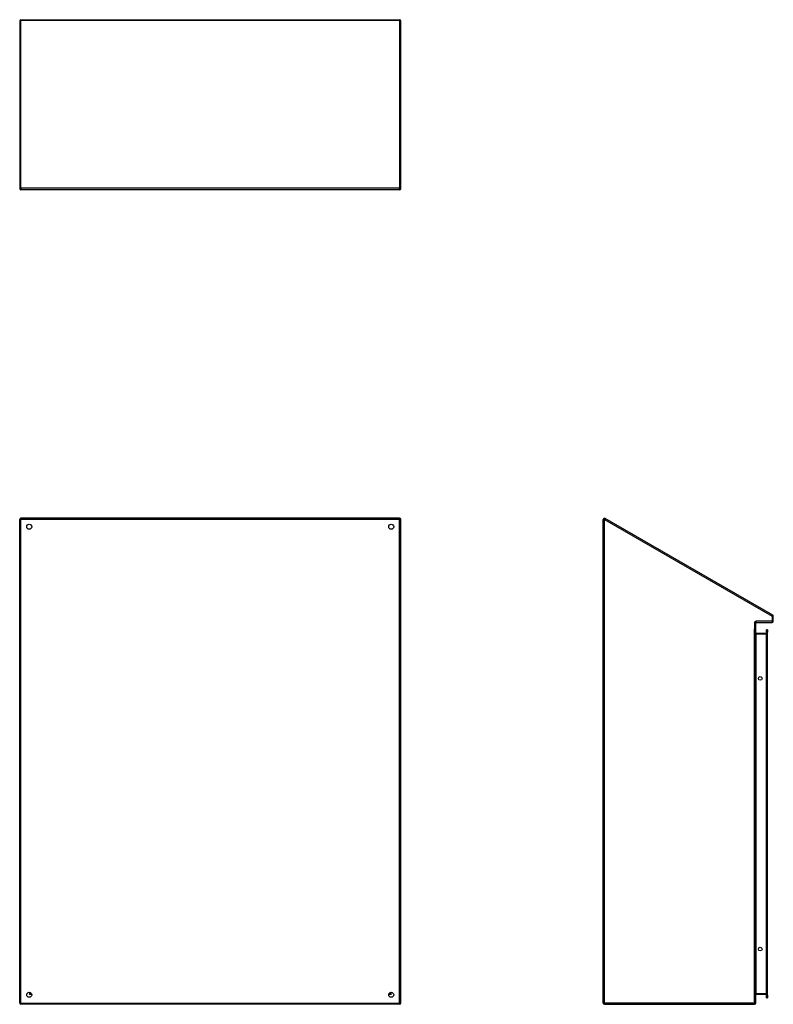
# Model space of a CAD drawing. Header units: inches. Extents: x 16 to 202, y 11 to 132.
# Tile 2 of 56: x 16 to 75, y 54 to 132. Entities that reach past the tile are written whole.
import ezdxf

# ---------------------------------------------------------------- set-up
doc = ezdxf.new("R2010")
doc.units = ezdxf.units.IN
doc.header["$MEASUREMENT"] = 0
doc.layers.add('Visible Edges(ANSI)', color=7, linetype='Continuous', lineweight=25)
doc.layers.add('Visible Tangent Edges(ANSI)', color=7, linetype='Continuous', lineweight=25)

msp = doc.modelspace()

# ---------------------------------------------------------------- linework, layer by layer
at = {"layer": 'Visible Edges(ANSI)'}
for p, q in [((16.124, 131.909), (16.124, 118.722)), ((16.223, 132.008), (46.025, 132.008)), ((46.124, 118.722), (46.124, 131.909)), ((46.025, 118.623), (16.223, 118.623)), ((16.124, 54.592), (16.124, 92.662)), ((46.025, 92.761), (16.223, 92.761)), ((46.124, 54.592), (46.124, 92.662)), ((62.066, 54.592), (62.066, 92.662)), ((75.402, 85.135), (62.215, 92.748)), ((74.066, 54.592), (74.066, 84.516)), ((74.097, 84.547), (75.352, 84.547)), ((75.451, 84.646), (75.451, 85.049)), ((74.915, 83.785), (74.915, 83.982)), ((74.983, 83.982), (74.915, 83.982)), ((74.915, 83.785), (74.915, 55.202)), ((74.983, 83.982), (74.983, 83.785)), ((74.983, 55.202), (74.983, 83.785)), ((74.884, 83.695), (74.097, 83.695)), ((16.99, 55.39), (16.99, 55.4)), ((17.021, 55.359), (17.031, 55.359)), ((45.217, 55.359), (45.227, 55.359)), ((45.258, 55.39), (45.258, 55.4)), ((74.097, 55.291), (74.884, 55.291)), ((74.915, 55.005), (74.915, 55.202)), ((74.983, 55.202), (74.983, 55.005)), ((46.025, 54.493), (16.223, 54.493)), ((62.165, 54.493), (73.967, 54.493)), ((74.915, 55.005), (74.983, 55.005))]:
    msp.add_line(p, q, dxfattribs=at)
for centre, radius in [((16.874, 92.091), 0.195), ((45.374, 92.091), 0.195), ((74.422, 80.145), 0.145), ((74.422, 58.842), 0.145), ((16.874, 55.243), 0.195), ((45.374, 55.243), 0.195)]:
    msp.add_circle(centre, radius, dxfattribs=at)
for centre, radius, start, end in [((16.223, 131.909), 0.099, 90, 180), ((46.025, 131.909), 0.099, 0, 90), ((16.223, 118.722), 0.099, 180, 270), ((46.025, 118.722), 0.099, 270, 0), ((16.223, 92.662), 0.099, 90, 180), ((46.025, 92.662), 0.099, 0, 90), ((62.165, 92.662), 0.099, 60, 180), ((74.097, 84.516), 0.031, 90, 180), ((75.352, 84.646), 0.099, 270, 0), ((75.352, 85.049), 0.099, 0, 60), ((74.097, 83.726), 0.031, 180, 270), ((74.884, 83.726), 0.031, 270, 0), ((17.021, 55.39), 0.031, 180, 270), ((45.227, 55.39), 0.031, 270, 0), ((74.097, 55.26), 0.031, 90, 180), ((74.884, 55.26), 0.031, 0, 90), ((16.223, 54.592), 0.099, 180, 270), ((46.025, 54.592), 0.099, 270, 0), ((62.165, 54.592), 0.099, 180, 270), ((73.967, 54.592), 0.099, 270, 0)]:
    msp.add_arc(centre, radius, start, end, dxfattribs=at)
at = {"layer": 'Visible Tangent Edges(ANSI)'}
for p, q in [((16.223, 132.008), (16.223, 131.959)), ((16.223, 118.772), (16.223, 131.959)), ((16.223, 131.959), (46.025, 131.959)), ((46.025, 131.959), (46.025, 132.008)), ((46.025, 131.959), (46.025, 118.772)), ((16.223, 118.772), (46.025, 118.772)), ((16.223, 118.772), (16.223, 118.623)), ((46.025, 118.623), (46.025, 118.772)), ((16.124, 92.662), (16.223, 92.662)), ((16.223, 92.761), (16.223, 92.662)), ((46.025, 92.662), (16.223, 92.662)), ((16.223, 54.592), (16.223, 92.662)), ((46.025, 92.662), (46.025, 92.761)), ((46.025, 92.662), (46.124, 92.662)), ((46.025, 54.592), (46.025, 92.662)), ((62.066, 92.662), (62.165, 92.662)), ((62.215, 92.748), (62.165, 92.662)), ((62.165, 92.662), (75.352, 85.049)), ((62.165, 54.592), (62.165, 92.662)), ((74.066, 84.516), (73.967, 84.516)), ((73.967, 84.516), (73.967, 84.055)), ((75.352, 84.646), (74.097, 84.646)), ((74.097, 84.547), (74.097, 84.646)), ((75.402, 85.135), (75.352, 85.049)), ((75.352, 85.049), (75.451, 85.049)), ((75.352, 85.049), (75.352, 84.646)), ((75.451, 84.646), (75.352, 84.646)), ((75.352, 84.646), (75.352, 84.547)), ((73.967, 54.691), (73.967, 84.055)), ((74.915, 83.785), (74.983, 83.785)), ((74.097, 83.664), (74.097, 83.695)), ((74.097, 83.664), (74.884, 83.664)), ((74.097, 55.322), (74.097, 83.664)), ((74.884, 83.664), (74.884, 83.695)), ((74.915, 83.664), (74.884, 83.664)), ((74.884, 83.664), (74.884, 55.322)), ((16.891, 55.438), (16.891, 55.26)), ((16.891, 55.26), (16.99, 55.39)), ((17.021, 55.359), (16.891, 55.26)), ((17.068, 55.26), (16.891, 55.26)), ((45.357, 55.26), (45.18, 55.26)), ((45.357, 55.26), (45.227, 55.359)), ((45.258, 55.39), (45.357, 55.26)), ((45.357, 55.26), (45.357, 55.438)), ((74.097, 55.291), (74.097, 55.322)), ((74.884, 55.322), (74.097, 55.322)), ((74.884, 55.322), (74.915, 55.322)), ((74.884, 55.291), (74.884, 55.322)), ((74.983, 55.202), (74.915, 55.202)), ((16.223, 54.592), (16.124, 54.592)), ((16.223, 54.592), (16.223, 54.493)), ((16.223, 54.592), (46.025, 54.592)), ((46.124, 54.592), (46.025, 54.592)), ((46.025, 54.493), (46.025, 54.592)), ((62.165, 54.592), (62.066, 54.592)), ((73.967, 54.592), (62.165, 54.592)), ((62.165, 54.493), (62.165, 54.592)), ((73.967, 54.691), (73.967, 54.592)), ((74.066, 54.592), (73.967, 54.592)), ((73.967, 54.592), (73.967, 54.493))]:
    msp.add_line(p, q, dxfattribs=at)
msp.add_arc((74.097, 84.516), 0.13, 90, 180, dxfattribs=at)
for centre, major_axis, start_param, end_param in [((16.223, 131.909), (-0.099, 0), 4.712389, 6.283185), ((46.025, 131.909), (0.099, 0), 0, 1.570796), ((16.223, 118.722), (-0.099, 0), 4.712389, 6.283185), ((46.025, 118.722), (0.099, 0), 0, 1.570796), ((74.097, 83.726), (0, -0.062), 4.712389, 6.283185), ((74.097, 55.26), (0, 0.062), 0, 1.570796)]:
    msp.add_ellipse(centre, major_axis=major_axis, ratio=0.5, start_param=start_param, end_param=end_param, dxfattribs=at)

doc.saveas('drawing.dxf')
